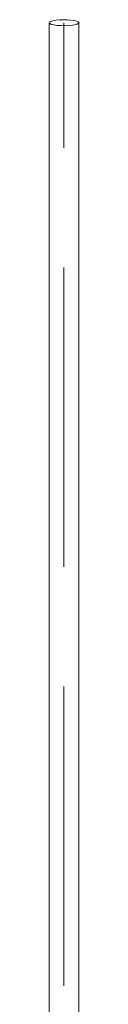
# Model space of a CAD drawing. Header units: millimetres. Extents: x -121 to 29920, y 1231 to 31888.
# Tile 143 of 256: x 14554 to 14604, y 19585 to 21229. Entities that reach past the tile are written whole.
import ezdxf

# ---------------------------------------------------------------- set-up
doc = ezdxf.new("R2010")
doc.units = ezdxf.units.MM
doc.linetypes.add('ADSK_Осевая', pattern=[700, 500, -100, 0, -100])
doc.layers.add('P-PIPE-____-CNTR', color=3, linetype='ADSK_Осевая', lineweight=20)
doc.layers.add('P-PIPE-____-OTLN', color=3, linetype='Continuous', lineweight=20)

msp = doc.modelspace()

# ---------------------------------------------------------------- linework, layer by layer
at = {"layer": 'P-PIPE-____-CNTR', "color": 9}
for p, q in [((14578.8, 21220), (14578.8, 21224.3)), ((14578.8, 21220), (14578.8, 21224.3)), ((14578.8, 18215.1), (14578.8, 21219.3)), ((14578.8, 18215.1), (14578.8, 21219.3))]:
    msp.add_line(p, q, dxfattribs=at)
at = {"layer": 'P-PIPE-____-OTLN', "color": 22}
for p, q in [((14553.8, 21224.3), (14553.8, 18171.7)), ((14603.8, 18171.7), (14603.8, 21224.3))]:
    msp.add_line(p, q, dxfattribs=at)
for points in [[(14560.3, 21227.7, 0), (14556.6, 21226.6, 0), (14554.4, 21225.4, 0), (14553.9, 21224.1, 0), (14555, 21222.8, 0), (14557.8, 21221.6, 0), (14562, 21220.6, 0)], [(14595.6, 21228.1, 0), (14590.3, 21228.8, 0), (14584.1, 21229.3, 0), (14577.6, 21229.4, 0), (14571.2, 21229.1, 0), (14565.3, 21228.6, 0), (14560.3, 21227.7, 0)], [(14562, 21220.6, 0), (14567.4, 21219.9, 0), (14573.5, 21219.4, 0), (14580, 21219.3, 0), (14586.5, 21219.6, 0), (14592.4, 21220.1, 0), (14597.3, 21221, 0)], [(14597.3, 21221, 0), (14601.1, 21222, 0), (14603.3, 21223.3, 0), (14603.8, 21224.6, 0), (14602.6, 21225.9, 0), (14599.9, 21227.1, 0), (14595.6, 21228.1, 0)]]:
    msp.add_polyline3d(points, dxfattribs=at)

doc.saveas('drawing.dxf')
